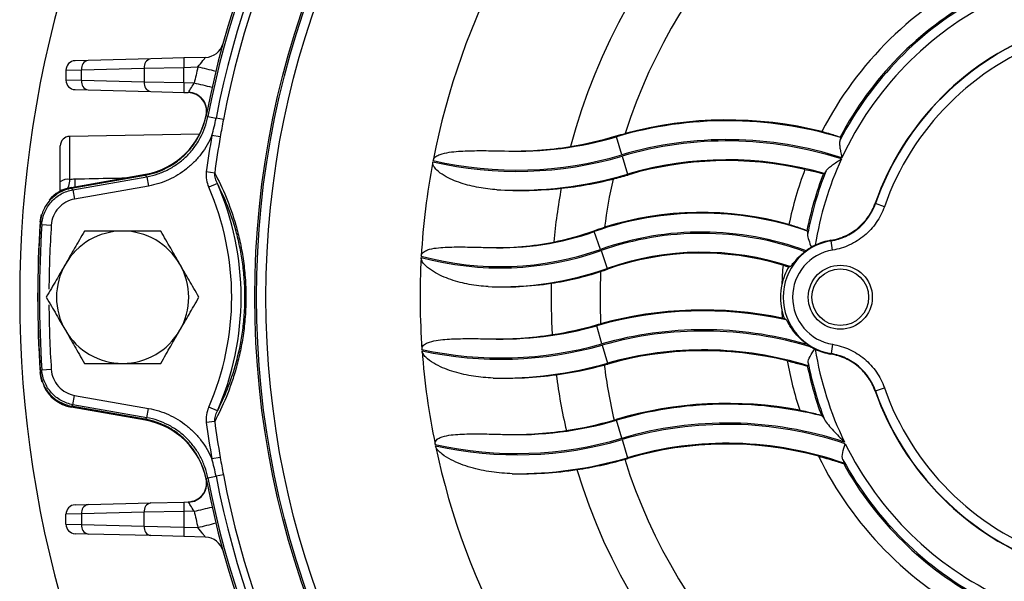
# Model space of a CAD drawing. Header units: millimetres. Extents: x -1311 to -483, y -267 to 512.
# Tile 29 of 58: x -951 to -898, y 80 to 110. Entities that reach past the tile are written whole.
import ezdxf

# ---------------------------------------------------------------- set-up
doc = ezdxf.new("R2010")
doc.units = ezdxf.units.MM

msp = doc.modelspace()

# ---------------------------------------------------------------- linework, layer by layer
at = {"color": 7, "linetype": 'Continuous', "lineweight": 25}
for p, q in [((-946.958, 107.644), (-947.644, 107.626)), ((-943.639, 107.731), (-946.958, 107.644)), ((-941.891, 107.777), (-943.639, 107.731)), ((-940.751, 107.807), (-941.891, 107.777)), ((-948.131, 107.127), (-947.307, 107.145)), ((-948.131, 107.127), (-948.131, 106.601)), ((-947.307, 107.145), (-943.988, 107.232)), ((-947.307, 106.583), (-947.307, 107.145)), ((-943.988, 107.232), (-941.891, 107.277)), ((-943.988, 107.232), (-943.988, 106.496)), ((-941.891, 107.277), (-941.143, 107.297)), ((-941.891, 106.45), (-941.891, 107.277)), ((-947.307, 106.583), (-948.131, 106.601)), ((-943.988, 106.496), (-947.307, 106.583)), ((-941.891, 106.45), (-943.988, 106.496)), ((-941.345, 106.436), (-941.891, 106.45)), ((-947.644, 106.101), (-946.958, 106.083)), ((-946.958, 106.083), (-943.639, 105.996)), ((-943.639, 105.996), (-941.891, 105.95)), ((-941.891, 105.95), (-941.658, 105.944)), ((-940.704, 104.748), (-940.621, 104.67)), ((-940.621, 104.67), (-940.185, 104.585)), ((-939.798, 104.511), (-940.185, 104.585)), ((-941.057, 103.742), (-947.94, 103.622)), ((-947.94, 103.622), (-947.94, 101.347)), ((-939.963, 103.596), (-940.405, 103.673)), ((-918.985, 103.605), (-918.997, 103.646)), ((-918.702, 102.647), (-918.985, 103.605)), ((-907.143, 103.581), (-907.121, 103.563)), ((-948.431, 101.225), (-948.431, 103.122)), ((-918.682, 102.581), (-918.399, 101.622)), ((-940.256, 101.685), (-940.701, 101.745)), ((-908.019, 101.66), (-907.988, 101.663)), ((-948.431, 100.683), (-948.431, 101.225)), ((-947.848, 100.928), (-943.926, 101.62)), ((-947.839, 100.884), (-943.935, 101.572)), ((-947.76, 100.8), (-943.853, 101.489)), ((-943.853, 101.489), (-943.767, 100.997)), ((-918.399, 101.622), (-918.387, 101.581)), ((-947.839, 100.875), (-947.843, 100.875)), ((-947.76, 100.8), (-947.673, 100.308)), ((-943.767, 100.997), (-947.673, 100.308)), ((-940.115, 101.133), (-940.573, 100.933)), ((-905.282, 100.09), (-905.27, 100.068)), ((-904.799, 99.903), (-905.27, 100.068)), ((-949.408, 98.963), (-948.909, 98.93)), ((-920.155, 98.588), (-920.17, 98.629)), ((-919.823, 97.646), (-920.155, 98.588)), ((-908.899, 98.632), (-908.874, 98.612)), ((-907.617, 98.099), (-907.625, 98.126)), ((-907.537, 97.606), (-907.617, 98.099)), ((-919.8, 97.581), (-919.467, 96.639)), ((-919.467, 96.639), (-919.452, 96.598)), ((-920.023, 93.608), (-920.035, 93.65)), ((-919.751, 92.647), (-920.023, 93.608)), ((-919.732, 92.581), (-919.459, 91.619)), ((-908.965, 92.674), (-908.965, 92.674)), ((-907.537, 92.621), (-907.617, 92.128)), ((-907.625, 92.101), (-907.617, 92.128)), ((-949.408, 91.265), (-948.909, 91.298)), ((-919.459, 91.619), (-919.447, 91.578)), ((-908.876, 91.484), (-908.848, 91.487)), ((-905.27, 90.16), (-904.799, 90.325)), ((-947.76, 89.427), (-947.673, 89.919)), ((-947.673, 89.919), (-943.767, 89.231)), ((-905.27, 90.16), (-905.282, 90.137)), ((-943.926, 88.608), (-947.848, 89.299)), ((-947.843, 89.353), (-947.839, 89.352)), ((-943.935, 88.655), (-947.839, 89.343)), ((-943.853, 88.738), (-947.76, 89.427)), ((-943.853, 88.738), (-943.767, 89.231)), ((-940.115, 89.094), (-940.573, 89.294)), ((-918.985, 88.605), (-918.997, 88.646)), ((-940.256, 88.542), (-940.701, 88.482)), ((-918.702, 87.647), (-918.985, 88.605)), ((-918.682, 87.581), (-918.399, 86.622)), ((-939.963, 86.632), (-940.405, 86.555)), ((-918.399, 86.622), (-918.387, 86.581)), ((-906.97, 86.327), (-906.938, 86.328)), ((-940.621, 85.558), (-940.704, 85.479)), ((-940.621, 85.558), (-940.185, 85.642)), ((-939.798, 85.717), (-940.185, 85.642)), ((-947.644, 84.126), (-946.958, 84.144)), ((-946.958, 84.144), (-943.639, 84.231)), ((-943.639, 84.231), (-941.891, 84.277)), ((-941.891, 84.277), (-941.658, 84.283)), ((-947.307, 83.645), (-948.131, 83.627)), ((-948.131, 83.101), (-948.131, 83.627)), ((-943.988, 83.732), (-947.307, 83.645)), ((-947.307, 83.645), (-947.307, 83.083)), ((-941.891, 83.777), (-943.988, 83.732)), ((-943.988, 82.996), (-943.988, 83.732)), ((-941.345, 83.792), (-941.891, 83.777)), ((-941.891, 83.777), (-941.891, 82.95)), ((-948.131, 83.101), (-947.307, 83.083)), ((-947.307, 83.083), (-943.988, 82.996)), ((-943.988, 82.996), (-941.891, 82.95)), ((-941.891, 82.95), (-941.143, 82.931)), ((-946.958, 82.583), (-947.644, 82.601)), ((-943.639, 82.496), (-946.958, 82.583)), ((-941.891, 82.45), (-943.639, 82.496)), ((-940.751, 82.42), (-941.891, 82.45))]:
    msp.add_line(p, q, dxfattribs=at)
at = {"color": 7, "linetype": 'Continuous', "lineweight": 25, "flags": 128}
for points in [[(-943.853, 101.489), (-943.89, 101.527), (-943.935, 101.572)], [(-947.843, 100.875), (-947.802, 100.838), (-947.76, 100.8)], [(-949.496, 99.095), (-949.446, 99.423), (-949.427, 99.494)], [(-949.408, 98.963), (-949.466, 99.016), (-949.491, 99.039)], [(-949.491, 91.188), (-949.433, 91.242), (-949.408, 91.265)], [(-949.389, 90.612), (-949.446, 90.805), (-949.496, 91.133)], [(-947.76, 89.427), (-947.802, 89.39), (-947.843, 89.353)], [(-943.935, 88.655), (-943.89, 88.701), (-943.853, 88.738)]]:
    msp.add_lwpolyline(points, dxfattribs=at)
at = {"color": 7, "linetype": 'Continuous', "lineweight": 25}
for centre, radius in [((-891.131, 95.114), 47), ((-891.131, 95.114), 46.91), ((-891.131, 95.114), 46.41), ((-907.131, 95.114), 1.696), ((-907.131, 95.114), 1.5)]:
    msp.add_circle(centre, radius, dxfattribs=at)
for centre, radius, start, end in [((-891.131, 95.114), 50.5, 101.0493, 168.9507), ((-891.131, 95.114), 50.404, 100.9286, 169.0714), ((-891.131, 95.114), 49.959, 100.9286, 169.0714), ((-891.131, 95.114), 49.566, 100.9286, 169.0714), ((-891.131, 95.114), 38.25, 101.8635, 169.0957), ((-891.131, 95.114), 31.311, 106.9437, 165.235), ((-891.131, 95.114), 28.723, 107.3768, 162.4337), ((-891.131, 95.114), 59.45, 162.36354, 197.63646), ((-891.131, 95.114), 19.109, 116.1161, 152.6912), ((-891.131, 95.114), 18.04, 118.4636, 152.6373), ((-891.131, 95.114), 18.113, 119.0186, 152.1285), ((-891.131, 95.114), 17.542, 116.2309, 155.1271), ((-891.131, 95.114), 15, 109.3766, 160.6234), ((-891.131, 95.114), 14.982, 109.3096, 160.6904), ((-940.778, 108.807), 1, 271.5, 344.5807), ((-891.131, 95.114), 14.482, 109.3096, 160.6904), ((-947.631, 107.127), 0.5, 91.5, 180), ((-946.867, 107.209), 0.445, 101.8, 188.2593), ((-943.548, 107.296), 0.445, 101.8, 188.2593), ((-937.113, 107.527), 4.784, 177.0055, 182.9945), ((-891.105, 95.114), 51.5, 166.316, 167.2999), ((-950.134, 69.36), 38.988, 75.2358, 76.6681), ((-947.631, 106.601), 0.5, 180, 268.5), ((-946.867, 106.519), 0.445, 171.7407, 258.2), ((-943.548, 106.432), 0.445, 171.7407, 258.2), ((-937.113, 106.2), 4.784, 177.0055, 182.9945), ((-950.333, 65.464), 41.946, 76.296, 77.6271), ((-941.685, 104.945), 1, 348.1839, 88.5), ((-941.671, 104.966), 0.991, 349.9081, 88.4931), ((-944.621, 105.559), 4, 280, 348.9507), ((-891.131, 95.114), 50.5, 168.9507, 169.0018), ((-913.124, 83.76), 20.692, 73.1362, 106.455), ((-913.124, 83.76), 20.736, 76.0092, 105.0703), ((-947.931, 103.122), 0.5, 91, 180), ((-891.131, 95.114), 50.012, 170.1459, 172.3805), ((-891.131, 95.114), 49.563, 170.1459, 172.3805), ((-924.261, 121.467), 18.625, 268.0205, 286.455), ((-913.124, 83.76), 19.693, 72.0244, 106.455), ((-913.124, 83.76), 19.624, 72.0482, 106.455), ((-891.131, 95.114), 38.25, 169.1986, 176.737), ((-924.261, 121.467), 19.693, 256.9613, 286.455), ((-924.261, 121.467), 19.624, 256.9536, 286.455), ((-913.124, 83.76), 18.625, 73.9946, 106.455), ((-913.124, 83.76), 18.582, 77.1861, 106.455), ((-891.131, 95.114), 17.542, 155.3528, 170.9811), ((-891.131, 95.114), 19.109, 159.2645, 168.3768), ((-891.131, 95.114), 18.04, 158.2438, 169.3815), ((-948.054, 100.754), 0.604, 79.1465, 128.714), ((-1007.398, 99.962), 59.762, 0.9611, 1.35419), ((-924.261, 121.467), 20.692, 267.0947, 286.455), ((-891.131, 95.114), 28.723, 167.4243, 172.5973), ((-924.261, 121.467), 20.736, 284.2253, 286.455), ((-891.131, 95.114), 18.113, 158.811, 168.7988), ((-947.5, 98.959), 2, 100, 139.7549), ((-891.131, 95.114), 57, 174.1897, 174.1988), ((-953.881, 95.114), 14.526, 336.3814, 23.6186), ((-953.881, 95.114), 15.025, 336.3814, 23.6186), ((-891.131, 95.114), 31.311, 169.3921, 174.6439), ((-914.482, 82.527), 17.077, 74.257, 107.4936), ((-891.131, 95.114), 58.5, 176.09794, 183.90206), ((-914.482, 82.527), 17.034, 70.7802, 109.4565), ((-891.131, 95.114), 58.491, 176.15163, 183.84837), ((-891.131, 95.114), 58.404, 176.22119, 183.77881), ((-891.131, 95.114), 57.904, 176.22119, 179.58616), ((-945.131, 95.114), 3.5, 90, 150), ((-945.131, 95.114), 3.5, 30, 90), ((-925.141, 112.7), 14.966, 267.9359, 289.4565), ((-914.482, 82.527), 16.034, 69.7772, 109.4565), ((-914.482, 82.527), 15.966, 69.9354, 109.4565), ((-907.131, 95.114), 3.025, 99.2468, 260.7532), ((-907.131, 95.114), 3.052, 99.3027, 115.7262), ((-925.141, 112.7), 16.034, 254.8789, 289.4565), ((-925.141, 112.7), 15.966, 254.8269, 289.4565), ((-914.482, 82.527), 14.966, 71.6788, 109.4565), ((-907.131, 95.114), 2.526, 99.2468, 260.7532), ((-907.131, 95.114), 3.052, 126.3144, 127.8464), ((-891.131, 95.114), 38.25, 176.842, 184.1414), ((-914.482, 82.527), 14.923, 73.1845, 109.4565), ((-945.131, 95.114), 3.5, 150, 210), ((-945.131, 95.114), 3.5, 330, 30), ((-925.141, 112.7), 17.034, 267.8656, 289.4565), ((-891.131, 95.114), 28.723, 177.2885, 182.8023), ((-925.141, 112.7), 17.077, 288.146, 289.4565), ((-891.131, 95.114), 19.109, 174.8997, 178.0076), ((-891.131, 95.114), 31.311, 178.6505, 183.626), ((-907.131, 95.114), 3.168, 167.8935, 192.1065), ((-891.131, 95.114), 57.904, 180.40365, 183.77881), ((-914.377, 73.701), 20.692, 77.7814, 105.8354), ((-914.377, 73.701), 20.736, 78.4029, 105.2184), ((-891.131, 95.114), 19.109, 181.9924, 183.3014), ((-945.131, 95.114), 3.5, 210, 270), ((-945.131, 95.114), 3.5, 270, 330), ((-925.106, 111.526), 18.625, 268.1421, 285.8354), ((-914.377, 73.701), 19.693, 74.0334, 105.8354), ((-914.377, 73.701), 19.624, 73.0922, 105.8354), ((-925.106, 111.526), 19.624, 257.7142, 285.8354), ((-925.106, 111.526), 19.693, 257.7733, 285.8354), ((-891.131, 95.114), 38.25, 184.2485, 191.7506), ((-914.377, 73.701), 18.625, 72.7324, 105.8354), ((-914.377, 73.701), 18.582, 76.1889, 105.8354), ((-907.131, 95.114), 3.052, 233.0739, 239.741), ((-891.131, 95.114), 18, 187.7912, 187.9172), ((-907.131, 95.114), 3.052, 244.2738, 260.6973), ((-891.131, 95.114), 17.542, 189.0189, 205.9162), ((-925.106, 111.526), 20.692, 268.8672, 285.8354), ((-925.106, 111.526), 20.736, 285.3131, 285.8354), ((-891.131, 95.114), 28.723, 187.1734, 193.0793), ((-891.131, 95.114), 19.109, 190.1517, 198.2276), ((-891.131, 95.114), 18.113, 191.5616, 200.2255), ((-891.131, 95.114), 18.04, 191.0689, 201.0481), ((-891.131, 95.114), 31.311, 187.5285, 193.0203), ((-947.5, 91.269), 2, 204.1511, 260), ((-891.131, 95.114), 14.482, 199.3096, 250.6904), ((-891.131, 95.114), 15, 199.3766, 250.6234), ((-891.131, 95.114), 14.982, 199.3096, 250.6904), ((-891.131, 95.114), 57, 185.8012, 185.8103), ((-913.124, 68.76), 20.736, 79.3215, 106.455), ((-913.124, 68.76), 20.692, 75.9192, 106.455), ((-924.261, 106.467), 18.582, 286.0952, 286.455), ((-944.621, 84.669), 4, 11.0493, 80), ((-891.131, 95.114), 50.012, 187.6195, 189.8541), ((-891.131, 95.114), 49.563, 187.6195, 189.8541), ((-924.261, 106.467), 18.625, 267.6907, 286.455), ((-913.124, 68.76), 19.693, 71.6049, 106.455), ((-913.124, 68.76), 19.624, 71.4079, 106.455), ((-924.261, 106.467), 19.624, 257.286, 286.455), ((-924.261, 106.467), 19.693, 257.377, 286.455), ((-891.131, 95.114), 38.25, 191.8635, 259.0957), ((-913.124, 68.76), 18.625, 70.6042, 106.455), ((-913.124, 68.76), 18.582, 74.9202, 106.455), ((-891.131, 95.114), 17.542, 206.2309, 245.1271), ((-924.261, 106.467), 20.692, 269.344, 286.455), ((-924.261, 106.467), 20.736, 286.0051, 286.455), ((-891.131, 95.114), 19.109, 206.1161, 242.6912), ((-891.131, 95.114), 28.723, 197.3768, 252.4337), ((-891.131, 95.114), 18.04, 208.4636, 242.6373), ((-891.131, 95.114), 18.113, 209.0186, 242.1285), ((-891.131, 95.114), 50.404, 190.9286, 259.0714), ((-891.131, 95.114), 49.959, 190.9286, 259.0714), ((-891.131, 95.114), 49.566, 190.9286, 259.0714), ((-891.131, 95.114), 31.311, 196.9437, 255.235), ((-941.685, 85.283), 1, 271.5, 11.8161), ((-941.671, 85.261), 0.991, 271.5069, 10.0919), ((-891.131, 95.114), 50.5, 190.9982, 191.0493), ((-891.131, 95.114), 50.5, 191.0493, 258.9507), ((-947.631, 83.627), 0.5, 91.5, 180), ((-946.867, 83.709), 0.445, 101.8, 188.2593), ((-943.548, 83.796), 0.445, 101.8, 188.2593), ((-937.113, 84.027), 4.784, 177.0055, 182.9945), ((-950.333, 124.763), 41.946, 282.3729, 283.704), ((-891.105, 95.114), 51.5, 192.7001, 193.684), ((-947.631, 83.101), 0.5, 180, 268.5), ((-946.867, 83.019), 0.445, 171.7407, 258.2), ((-943.548, 82.932), 0.445, 171.7407, 258.2), ((-937.113, 82.7), 4.784, 177.0055, 182.9945), ((-950.134, 120.867), 38.988, 283.3319, 284.7642), ((-940.778, 81.421), 1, 15.4193, 88.5)]:
    msp.add_arc(centre, radius, start, end, dxfattribs=at)
for points, knots in [([(-941.143, 107.297), (-941.051, 107.416), (-940.958, 107.534), (-940.841, 107.682), (-940.807, 107.726), (-940.76, 107.789), (-940.748, 107.807), (-940.751, 107.807)], [0, 0, 0, 0, 0.5, 0.5, 0.75, 0.75, 1, 1, 1, 1]), ([(-941.645, 105.957), (-941.625, 105.984), (-941.582, 106.053), (-941.475, 106.227), (-941.411, 106.331), (-941.345, 106.436)], [0, 0, 0, 0, 0.5, 0.5, 1, 1, 1, 1]), ([(-943.935, 101.572), (-943.537, 101.643), (-943.158, 101.77), (-942.621, 102.047), (-942.449, 102.153), (-942.125, 102.387), (-941.972, 102.516), (-941.686, 102.796), (-941.552, 102.949), (-941.311, 103.27), (-941.204, 103.438), (-941.014, 103.79), (-940.932, 103.975), (-940.796, 104.355), (-940.742, 104.549), (-940.704, 104.748)], [0, 0, 0, 0, 0.25, 0.25, 0.375, 0.375, 0.5, 0.5, 0.625, 0.625, 0.75, 0.75, 0.875, 0.875, 1, 1, 1, 1]), ([(-943.853, 101.489), (-943.654, 101.524), (-943.458, 101.574), (-943.076, 101.704), (-942.889, 101.783), (-942.534, 101.967), (-942.364, 102.072), (-942.039, 102.307), (-941.883, 102.439), (-941.597, 102.72), (-941.466, 102.871), (-941.226, 103.191), (-941.117, 103.362), (-940.832, 103.895), (-940.698, 104.272), (-940.621, 104.67)], [0, 0, 0, 0, 0.125, 0.125, 0.25, 0.25, 0.375, 0.375, 0.5, 0.5, 0.625, 0.625, 0.75, 0.75, 1, 1, 1, 1]), ([(-908.11, 103.881), (-907.99, 103.851), (-907.868, 103.818), (-907.644, 103.755), (-907.539, 103.723), (-907.362, 103.667), (-907.288, 103.642), (-907.183, 103.602), (-907.151, 103.588), (-907.143, 103.581)], [0, 0, 0, 0, 0.25, 0.25, 0.5, 0.5, 0.75, 0.75, 1, 1, 1, 1]), ([(-940.405, 103.673), (-940.55, 103.331), (-940.74, 103.002), (-941.077, 102.558), (-941.199, 102.418), (-941.458, 102.152), (-941.598, 102.025), (-942.038, 101.675), (-942.354, 101.482), (-942.864, 101.251), (-943.041, 101.184), (-943.399, 101.074), (-943.581, 101.03), (-943.767, 100.997)], [0, 0, 0, 0, 0.25, 0.25, 0.375, 0.375, 0.5, 0.5, 0.75, 0.75, 0.875, 0.875, 1, 1, 1, 1]), ([(-907.153, 103.405), (-907.169, 103.359), (-907.174, 103.299), (-907.17, 103.161), (-907.161, 103.086), (-907.136, 102.924), (-907.12, 102.839), (-907.085, 102.668), (-907.066, 102.579), (-907.046, 102.492)], [0, 0, 0, 0, 0.25, 0.25, 0.5, 0.5, 0.75, 0.75, 1, 1, 1, 1]), ([(-907.121, 103.563), (-907.115, 103.558), (-907.114, 103.542), (-907.125, 103.488), (-907.136, 103.451), (-907.153, 103.405)], [0, 0, 0, 0, 0.5, 0.5, 1, 1, 1, 1]), ([(-928.691, 102.349), (-928.674, 102.435), (-928.615, 102.504), (-928.48, 102.604), (-928.403, 102.639), (-928.17, 102.725), (-928.008, 102.758), (-927.519, 102.833), (-927.192, 102.85), (-926.538, 102.871), (-926.212, 102.872), (-925.558, 102.868), (-925.231, 102.862), (-924.904, 102.853)], [0, 0, 0, 0, 0.0625, 0.0625, 0.125, 0.125, 0.25, 0.25, 0.5, 0.5, 0.75, 0.75, 1, 1, 1, 1]), ([(-924.904, 102.853), (-924.324, 102.839), (-923.743, 102.851), (-922.577, 102.93), (-921.99, 102.998), (-921.409, 103.094)], [0, 0, 0, 0, 0.5, 0.5, 1, 1, 1, 1]), ([(-925.31, 100.801), (-925.634, 100.821), (-925.956, 100.859), (-926.591, 100.975), (-926.905, 101.052), (-927.523, 101.258), (-927.826, 101.384), (-928.247, 101.636), (-928.381, 101.73), (-928.558, 101.904), (-928.612, 101.968), (-928.693, 102.112), (-928.72, 102.198), (-928.704, 102.282)], [0, 0, 0, 0, 0.25, 0.25, 0.5, 0.5, 0.75, 0.75, 0.875, 0.875, 0.9375, 0.9375, 1, 1, 1, 1]), ([(-907.886, 101.8), (-907.859, 101.848), (-907.811, 101.899), (-907.693, 102.004), (-907.625, 102.057), (-907.477, 102.165), (-907.4, 102.218), (-907.24, 102.324), (-907.157, 102.377), (-907.075, 102.429)], [0, 0, 0, 0, 0.25, 0.25, 0.5, 0.5, 0.75, 0.75, 1, 1, 1, 1]), ([(-940.701, 101.745), (-940.72, 101.606), (-940.715, 101.465), (-940.669, 101.193), (-940.629, 101.061), (-940.573, 100.933)], [0, 0, 0, 0, 0.5, 0.5, 1, 1, 1, 1]), ([(-940.256, 101.685), (-940.046, 101.292), (-939.843, 100.87), (-939.465, 99.953), (-939.29, 99.463), (-939.059, 98.652), (-938.987, 98.368), (-938.857, 97.773), (-938.8, 97.465), (-938.705, 96.825), (-938.667, 96.489), (-938.617, 95.812), (-938.603, 95.47), (-938.603, 94.776), (-938.616, 94.425), (-938.667, 93.739), (-938.705, 93.409), (-938.799, 92.771), (-938.856, 92.461), (-938.985, 91.866), (-939.057, 91.583), (-939.211, 91.042), (-939.294, 90.784), (-939.468, 90.285), (-939.56, 90.045), (-939.844, 89.357), (-940.045, 88.936), (-940.256, 88.542)], [0, 0, 0, 0, 0.125, 0.125, 0.25, 0.25, 0.3125, 0.3125, 0.375, 0.375, 0.4375, 0.4375, 0.5, 0.5, 0.5625, 0.5625, 0.625, 0.625, 0.6875, 0.6875, 0.75, 0.75, 0.8125, 0.8125, 0.875, 0.875, 1, 1, 1, 1]), ([(-940.115, 101.133), (-940.155, 101.22), (-940.188, 101.309), (-940.238, 101.493), (-940.255, 101.588), (-940.256, 101.685)], [0, 0, 0, 0, 0.5, 0.5, 1, 1, 1, 1]), ([(-909.002, 101.879), (-908.882, 101.852), (-908.76, 101.824), (-908.535, 101.771), (-908.429, 101.746), (-908.25, 101.704), (-908.175, 101.687), (-908.066, 101.665), (-908.031, 101.659), (-908.019, 101.66)], [0, 0, 0, 0, 0.25, 0.25, 0.5, 0.5, 0.75, 0.75, 1, 1, 1, 1]), ([(-947.94, 101.347), (-947.953, 101.224), (-947.971, 101.055), (-948.031, 100.918), (-948.047, 100.88)], [0, 0, 0, 0, 0.723504, 1, 1, 1, 1]), ([(-947.653, 101.374), (-946.987, 101.388), (-946.105, 101.406), (-945.223, 101.425), (-945.007, 101.429)], [0, 0, 0, 0, 0.755675, 1, 1, 1, 1]), ([(-947.843, 100.875), (-948.063, 100.836), (-948.271, 100.762), (-948.661, 100.545), (-948.834, 100.408), (-949.132, 100.076), (-949.251, 99.889), (-949.424, 99.478), (-949.476, 99.262), (-949.491, 99.039)], [0, 0, 0, 0, 0.25, 0.25, 0.5, 0.5, 0.75, 0.75, 1, 1, 1, 1]), ([(-949.408, 98.963), (-949.393, 99.186), (-949.343, 99.401), (-949.169, 99.813), (-949.051, 99.999), (-948.753, 100.332), (-948.58, 100.47), (-948.19, 100.687), (-947.98, 100.761), (-947.76, 100.8)], [0, 0, 0, 0, 0.25, 0.25, 0.5, 0.5, 0.75, 0.75, 1, 1, 1, 1]), ([(-940.115, 89.094), (-939.928, 89.457), (-939.75, 89.845), (-939.414, 90.691), (-939.259, 91.145), (-938.986, 92.137), (-938.868, 92.684), (-938.743, 93.559), (-938.71, 93.861), (-938.665, 94.487), (-938.653, 94.807), (-938.654, 95.44), (-938.666, 95.752), (-938.71, 96.369), (-938.744, 96.676), (-938.828, 97.262), (-938.878, 97.543), (-938.992, 98.085), (-939.057, 98.347), (-939.262, 99.091), (-939.416, 99.541), (-939.75, 100.381), (-939.929, 100.771), (-940.115, 101.133)], [0, 0, 0, 0, 0.125, 0.125, 0.25, 0.25, 0.375, 0.375, 0.4375, 0.4375, 0.5, 0.5, 0.5625, 0.5625, 0.625, 0.625, 0.6875, 0.6875, 0.75, 0.75, 0.875, 0.875, 1, 1, 1, 1]), ([(-947.673, 100.308), (-948.004, 100.25), (-948.306, 100.082), (-948.641, 99.707), (-948.73, 99.567), (-948.86, 99.258), (-948.898, 99.097), (-948.909, 98.93)], [0, 0, 0, 0, 0.5, 0.5, 0.75, 0.75, 1, 1, 1, 1]), ([(-907.625, 98.126), (-907.359, 98.17), (-907.104, 98.248), (-906.74, 98.415), (-906.62, 98.479), (-906.394, 98.622), (-906.287, 98.701), (-905.981, 98.957), (-905.797, 99.159), (-905.494, 99.596), (-905.371, 99.836), (-905.282, 100.09)], [0, 0, 0, 0, 0.25, 0.25, 0.375, 0.375, 0.5, 0.5, 0.75, 0.75, 1, 1, 1, 1]), ([(-907.617, 98.099), (-907.351, 98.143), (-907.095, 98.221), (-906.73, 98.388), (-906.611, 98.453), (-906.384, 98.596), (-906.277, 98.675), (-905.97, 98.932), (-905.786, 99.134), (-905.483, 99.572), (-905.36, 99.813), (-905.27, 100.068)], [0, 0, 0, 0, 0.25, 0.25, 0.375, 0.375, 0.5, 0.5, 0.75, 0.75, 1, 1, 1, 1]), ([(-904.799, 99.903), (-904.903, 99.605), (-905.047, 99.325), (-905.401, 98.813), (-905.615, 98.577), (-905.973, 98.277), (-906.099, 98.186), (-906.363, 98.019), (-906.502, 97.943), (-906.928, 97.748), (-907.226, 97.657), (-907.537, 97.606)], [0, 0, 0, 0, 0.25, 0.25, 0.5, 0.5, 0.625, 0.625, 0.75, 0.75, 1, 1, 1, 1]), ([(-947.152, 98.614), (-947.339, 98.289), (-947.51, 97.993), (-947.841, 97.421), (-948, 97.145), (-948.162, 96.864)], [0, 0, 0, 0, 0.5, 0.5, 1, 1, 1, 1]), ([(-945.131, 98.614), (-945.456, 98.614), (-945.774, 98.614), (-946.435, 98.614), (-946.777, 98.614), (-947.152, 98.614)], [0, 0, 0, 0, 0.5, 0.5, 1, 1, 1, 1]), ([(-943.111, 98.614), (-943.485, 98.614), (-943.827, 98.614), (-944.488, 98.614), (-944.807, 98.614), (-945.131, 98.614)], [0, 0, 0, 0, 0.5, 0.5, 1, 1, 1, 1]), ([(-942.1, 96.864), (-942.262, 97.145), (-942.422, 97.421), (-942.752, 97.993), (-942.923, 98.289), (-943.111, 98.614)], [0, 0, 0, 0, 0.5, 0.5, 1, 1, 1, 1]), ([(-909.848, 98.964), (-909.729, 98.93), (-909.61, 98.894), (-909.39, 98.824), (-909.287, 98.789), (-909.115, 98.727), (-909.043, 98.699), (-908.94, 98.656), (-908.908, 98.64), (-908.899, 98.632)], [0, 0, 0, 0, 0.25, 0.25, 0.5, 0.5, 0.75, 0.75, 1, 1, 1, 1]), ([(-908.874, 98.612), (-908.867, 98.606), (-908.863, 98.588), (-908.859, 98.529), (-908.86, 98.488), (-908.862, 98.438)], [0, 0, 0, 0, 0.5, 0.5, 1, 1, 1, 1]), ([(-925.68, 97.743), (-925.119, 97.729), (-924.556, 97.745), (-923.425, 97.843), (-922.863, 97.924), (-922.306, 98.036)], [0, 0, 0, 0, 0.5, 0.5, 1, 1, 1, 1]), ([(-908.862, 98.438), (-908.867, 98.358), (-908.838, 98.247), (-908.763, 98.012), (-908.714, 97.884), (-908.663, 97.756)], [0, 0, 0, 0, 0.5, 0.5, 1, 1, 1, 1]), ([(-929.319, 97.291), (-929.317, 97.333), (-929.304, 97.374), (-929.263, 97.445), (-929.235, 97.476), (-929.141, 97.553), (-929.066, 97.588), (-928.842, 97.67), (-928.683, 97.698), (-928.212, 97.759), (-927.896, 97.768), (-927.262, 97.776), (-926.946, 97.772), (-926.313, 97.76), (-925.996, 97.752), (-925.68, 97.743)], [0, 0, 0, 0, 0.03125, 0.03125, 0.0625, 0.0625, 0.125, 0.125, 0.25, 0.25, 0.5, 0.5, 0.75, 0.75, 1, 1, 1, 1]), ([(-909.777, 96.735), (-909.768, 96.737), (-909.744, 96.763), (-909.667, 96.857), (-909.613, 96.925), (-909.479, 97.082), (-909.397, 97.171), (-909.213, 97.351), (-909.112, 97.441), (-909.004, 97.524)], [0, 0, 0, 0, 0.25, 0.25, 0.5, 0.5, 0.75, 0.75, 1, 1, 1, 1]), ([(-925.775, 95.678), (-926.112, 95.694), (-926.445, 95.731), (-927.104, 95.852), (-927.43, 95.934), (-928.071, 96.155), (-928.384, 96.291), (-928.818, 96.558), (-928.958, 96.657), (-929.143, 96.837), (-929.2, 96.901), (-929.292, 97.047), (-929.328, 97.132), (-929.323, 97.221)], [0, 0, 0, 0, 0.25, 0.25, 0.5, 0.5, 0.75, 0.75, 0.875, 0.875, 0.9375, 0.9375, 1, 1, 1, 1]), ([(-948.162, 96.864), (-948.325, 96.583), (-948.484, 96.307), (-948.814, 95.734), (-948.985, 95.438), (-949.173, 95.114)], [0, 0, 0, 0, 0.5, 0.5, 1, 1, 1, 1]), ([(-941.09, 95.114), (-941.277, 95.438), (-941.448, 95.734), (-941.779, 96.307), (-941.938, 96.583), (-942.1, 96.864)], [0, 0, 0, 0, 0.5, 0.5, 1, 1, 1, 1]), ([(-909.859, 96.719), (-909.945, 96.575), (-910.02, 96.424), (-910.144, 96.108), (-910.193, 95.944), (-910.229, 95.778)], [0, 0, 0, 0, 0.5, 0.5, 1, 1, 1, 1]), ([(-949.173, 95.114), (-948.985, 94.789), (-948.814, 94.493), (-948.484, 93.921), (-948.325, 93.645), (-948.162, 93.364)], [0, 0, 0, 0, 0.5, 0.5, 1, 1, 1, 1]), ([(-942.1, 93.364), (-941.938, 93.645), (-941.779, 93.921), (-941.448, 94.493), (-941.277, 94.789), (-941.09, 95.114)], [0, 0, 0, 0, 0.5, 0.5, 1, 1, 1, 1]), ([(-908.965, 92.674), (-909.105, 92.778), (-909.233, 92.893), (-909.47, 93.139), (-909.579, 93.274), (-909.717, 93.469), (-909.76, 93.534), (-909.834, 93.653), (-909.866, 93.708), (-909.949, 93.852), (-909.984, 93.916), (-909.998, 93.925)], [0, 0, 0, 0, 0.25, 0.25, 0.5, 0.5, 0.625, 0.625, 0.75, 0.75, 1, 1, 1, 1]), ([(-948.162, 93.364), (-948, 93.083), (-947.841, 92.807), (-947.51, 92.234), (-947.339, 91.938), (-947.152, 91.614)], [0, 0, 0, 0, 0.5, 0.5, 1, 1, 1, 1]), ([(-943.111, 91.614), (-942.923, 91.938), (-942.752, 92.234), (-942.422, 92.807), (-942.262, 93.083), (-942.1, 93.364)], [0, 0, 0, 0, 0.5, 0.5, 1, 1, 1, 1]), ([(-929.281, 92.351), (-929.284, 92.393), (-929.278, 92.435), (-929.246, 92.51), (-929.221, 92.544), (-929.135, 92.629), (-929.064, 92.668), (-928.846, 92.763), (-928.689, 92.798), (-928.225, 92.878), (-927.911, 92.897), (-927.282, 92.922), (-926.968, 92.925), (-926.339, 92.923), (-926.024, 92.918), (-925.709, 92.911)], [0, 0, 0, 0, 0.03125, 0.03125, 0.0625, 0.0625, 0.125, 0.125, 0.25, 0.25, 0.5, 0.5, 0.75, 0.75, 1, 1, 1, 1]), ([(-925.709, 92.911), (-925.156, 92.898), (-924.602, 92.91), (-923.491, 92.984), (-922.933, 93.046), (-922.38, 93.133)], [0, 0, 0, 0, 0.5, 0.5, 1, 1, 1, 1]), ([(-925.515, 90.838), (-925.863, 90.848), (-926.208, 90.879), (-926.893, 90.985), (-927.234, 91.06), (-927.904, 91.262), (-928.232, 91.388), (-928.697, 91.639), (-928.846, 91.732), (-929.05, 91.903), (-929.114, 91.965), (-929.196, 92.072), (-929.22, 92.11), (-929.259, 92.191), (-929.273, 92.234), (-929.276, 92.28)], [0, 0, 0, 0, 0.25, 0.25, 0.5, 0.5, 0.75, 0.75, 0.875, 0.875, 0.9375, 0.9375, 0.96875, 0.96875, 1, 1, 1, 1]), ([(-908.836, 91.65), (-908.842, 91.743), (-908.798, 91.857), (-908.665, 92.109), (-908.578, 92.244), (-908.487, 92.379)], [0, 0, 0, 0, 0.5, 0.5, 1, 1, 1, 1]), ([(-907.537, 92.621), (-907.226, 92.57), (-906.925, 92.478), (-906.359, 92.219), (-906.09, 92.048), (-905.732, 91.748), (-905.62, 91.641), (-905.41, 91.409), (-905.311, 91.285), (-905.045, 90.9), (-904.903, 90.623), (-904.799, 90.325)], [0, 0, 0, 0, 0.25, 0.25, 0.5, 0.5, 0.625, 0.625, 0.75, 0.75, 1, 1, 1, 1]), ([(-905.282, 90.137), (-905.371, 90.392), (-905.492, 90.629), (-905.72, 90.958), (-905.805, 91.064), (-905.985, 91.262), (-906.081, 91.354), (-906.387, 91.611), (-906.617, 91.757), (-907.101, 91.979), (-907.359, 92.058), (-907.625, 92.101)], [0, 0, 0, 0, 0.25, 0.25, 0.375, 0.375, 0.5, 0.5, 0.75, 0.75, 1, 1, 1, 1]), ([(-905.27, 90.16), (-905.36, 90.415), (-905.481, 90.652), (-905.709, 90.983), (-905.794, 91.089), (-905.974, 91.288), (-906.07, 91.38), (-906.377, 91.637), (-906.608, 91.783), (-907.093, 92.006), (-907.351, 92.085), (-907.617, 92.128)], [0, 0, 0, 0, 0.25, 0.25, 0.375, 0.375, 0.5, 0.5, 0.75, 0.75, 1, 1, 1, 1]), ([(-947.76, 89.427), (-947.98, 89.466), (-948.188, 89.54), (-948.579, 89.757), (-948.752, 89.895), (-949.05, 90.227), (-949.169, 90.414), (-949.342, 90.825), (-949.393, 91.041), (-949.408, 91.265)], [0, 0, 0, 0, 0.25, 0.25, 0.5, 0.5, 0.75, 0.75, 1, 1, 1, 1]), ([(-948.909, 91.298), (-948.887, 90.963), (-948.753, 90.644), (-948.417, 90.27), (-948.288, 90.167), (-947.994, 90.004), (-947.839, 89.949), (-947.673, 89.919)], [0, 0, 0, 0, 0.5, 0.5, 0.75, 0.75, 1, 1, 1, 1]), ([(-947.152, 91.614), (-946.777, 91.614), (-946.435, 91.614), (-945.774, 91.614), (-945.456, 91.614), (-945.131, 91.614)], [0, 0, 0, 0, 0.5, 0.5, 1, 1, 1, 1]), ([(-945.131, 91.614), (-944.807, 91.614), (-944.488, 91.614), (-943.827, 91.614), (-943.485, 91.614), (-943.111, 91.614)], [0, 0, 0, 0, 0.5, 0.5, 1, 1, 1, 1]), ([(-909.941, 91.746), (-909.688, 91.684), (-909.435, 91.618), (-909.136, 91.541), (-909.053, 91.52), (-908.927, 91.49), (-908.888, 91.482), (-908.876, 91.484)], [0, 0, 0, 0, 0.5, 0.5, 0.75, 0.75, 1, 1, 1, 1]), ([(-908.836, 91.65), (-908.832, 91.599), (-908.831, 91.558), (-908.835, 91.503), (-908.84, 91.487), (-908.848, 91.487)], [0, 0, 0, 0, 0.5, 0.5, 1, 1, 1, 1]), ([(-949.491, 91.188), (-949.476, 90.965), (-949.425, 90.751), (-949.251, 90.339), (-949.133, 90.153), (-948.835, 89.82), (-948.662, 89.683), (-948.272, 89.466), (-948.063, 89.392), (-947.843, 89.353)], [0, 0, 0, 0, 0.25, 0.25, 0.5, 0.5, 0.75, 0.75, 1, 1, 1, 1]), ([(-943.767, 89.231), (-943.395, 89.165), (-943.04, 89.055), (-942.53, 88.826), (-942.363, 88.737), (-942.043, 88.542), (-941.738, 88.328), (-941.462, 88.079), (-941.2, 87.812), (-941.077, 87.668), (-940.738, 87.222), (-940.552, 86.901), (-940.405, 86.555)], [0, 0, 0, 0, 0.25, 0.25, 0.375, 0.375, 0.5, 0.625, 0.625, 0.75, 0.75, 1, 1, 1, 1]), ([(-940.573, 89.294), (-940.629, 89.166), (-940.67, 89.031), (-940.715, 88.759), (-940.72, 88.621), (-940.701, 88.482)], [0, 0, 0, 0, 0.5, 0.5, 1, 1, 1, 1]), ([(-940.704, 85.479), (-940.781, 85.877), (-940.915, 86.253), (-941.201, 86.785), (-941.31, 86.956), (-941.55, 87.275), (-941.681, 87.426), (-941.967, 87.707), (-942.122, 87.839), (-942.447, 88.074), (-942.617, 88.178), (-942.972, 88.362), (-943.158, 88.441), (-943.541, 88.57), (-943.736, 88.62), (-943.935, 88.655)], [0, 0, 0, 0, 0.25, 0.25, 0.375, 0.375, 0.5, 0.5, 0.625, 0.625, 0.75, 0.75, 0.875, 0.875, 1, 1, 1, 1]), ([(-940.621, 85.558), (-940.659, 85.757), (-940.713, 85.951), (-940.848, 86.332), (-940.931, 86.517), (-941.12, 86.87), (-941.228, 87.038), (-941.468, 87.359), (-941.602, 87.513), (-941.889, 87.794), (-942.041, 87.923), (-942.365, 88.157), (-942.538, 88.263), (-943.076, 88.54), (-943.454, 88.668), (-943.853, 88.738)], [0, 0, 0, 0, 0.125, 0.125, 0.25, 0.25, 0.375, 0.375, 0.5, 0.5, 0.625, 0.625, 0.75, 0.75, 1, 1, 1, 1]), ([(-940.256, 88.542), (-940.255, 88.639), (-940.238, 88.733), (-940.189, 88.917), (-940.155, 89.007), (-940.115, 89.094)], [0, 0, 0, 0, 0.5, 0.5, 1, 1, 1, 1]), ([(-909.281, 89.137), (-909.147, 89.111), (-909.015, 89.084), (-908.761, 89.028), (-908.643, 89), (-908.427, 88.946), (-908.335, 88.92), (-908.192, 88.878), (-908.143, 88.861), (-908.127, 88.852)], [0, 0, 0, 0, 0.25, 0.25, 0.5, 0.5, 0.75, 0.75, 1, 1, 1, 1]), ([(-907.968, 88.635), (-907.925, 88.551), (-907.846, 88.452), (-907.68, 88.255), (-907.587, 88.153), (-907.305, 87.85), (-907.108, 87.649), (-906.909, 87.447)], [0, 0, 0, 0, 0.25, 0.25, 0.5, 0.5, 1, 1, 1, 1]), ([(-928.58, 87.324), (-928.588, 87.365), (-928.588, 87.408), (-928.566, 87.487), (-928.545, 87.523), (-928.464, 87.614), (-928.392, 87.655), (-928.171, 87.75), (-928.016, 87.782), (-927.545, 87.855), (-927.228, 87.87), (-926.595, 87.885), (-926.278, 87.884), (-925.645, 87.875), (-925.328, 87.867), (-925.011, 87.857)], [0, 0, 0, 0, 0.03125, 0.03125, 0.0625, 0.0625, 0.125, 0.125, 0.25, 0.25, 0.5, 0.5, 0.75, 0.75, 1, 1, 1, 1]), ([(-925.011, 87.857), (-924.451, 87.84), (-923.889, 87.848), (-922.763, 87.915), (-922.197, 87.974), (-921.638, 88.059)], [0, 0, 0, 0, 0.5, 0.5, 1, 1, 1, 1]), ([(-924.498, 85.776), (-924.869, 85.784), (-925.238, 85.815), (-925.97, 85.923), (-926.336, 86), (-927.051, 86.21), (-927.4, 86.338), (-927.901, 86.596), (-928.064, 86.693), (-928.29, 86.868), (-928.361, 86.93), (-928.486, 87.073), (-928.544, 87.154), (-928.564, 87.25)], [0, 0, 0, 0, 0.25, 0.25, 0.5, 0.5, 0.75, 0.75, 0.875, 0.875, 0.9375, 0.9375, 1, 1, 1, 1]), ([(-906.991, 86.516), (-907.034, 86.619), (-907.031, 86.747), (-906.974, 87.039), (-906.921, 87.2), (-906.867, 87.36)], [0, 0, 0, 0, 0.5, 0.5, 1, 1, 1, 1]), ([(-908.289, 86.702), (-908.145, 86.663), (-908.003, 86.624), (-907.724, 86.544), (-907.589, 86.505), (-907.343, 86.431), (-907.228, 86.397), (-907.049, 86.344), (-906.985, 86.327), (-906.97, 86.327)], [0, 0, 0, 0, 0.25, 0.25, 0.5, 0.5, 0.75, 0.75, 1, 1, 1, 1]), ([(-921.083, 85.989), (-920.666, 86.049), (-920.246, 86.125), (-919.397, 86.307), (-918.967, 86.414), (-918.543, 86.536)], [0, 0, 0, 0, 0.5, 0.5, 1, 1, 1, 1]), ([(-906.991, 86.516), (-906.967, 86.46), (-906.949, 86.412), (-906.93, 86.346), (-906.929, 86.328), (-906.938, 86.328)], [0, 0, 0, 0, 0.5, 0.5, 1, 1, 1, 1]), ([(-941.345, 83.792), (-941.411, 83.896), (-941.475, 84), (-941.582, 84.175), (-941.624, 84.243), (-941.645, 84.27)], [0, 0, 0, 0, 0.5, 0.5, 1, 1, 1, 1]), ([(-940.751, 82.42), (-940.748, 82.42), (-940.76, 82.439), (-940.807, 82.501), (-940.841, 82.545), (-940.957, 82.692), (-941.051, 82.811), (-941.143, 82.931)], [0, 0, 0, 0, 0.25, 0.25, 0.5, 0.5, 1, 1, 1, 1])]:
    msp.add_open_spline(points, degree=3, knots=knots, dxfattribs=at)
for points in [[(-941.658, 105.944), (-941.656, 105.944), (-941.652, 105.949), (-941.645, 105.957)], [(-940.405, 103.673), (-940.317, 103.973), (-940.244, 104.278), (-940.185, 104.585)], [(-939.798, 104.511), (-939.857, 104.206), (-939.91, 103.901), (-939.963, 103.596)], [(-918.997, 103.646), (-918.837, 103.694), (-918.676, 103.739), (-918.515, 103.783)], [(-921.409, 103.094), (-920.609, 103.225), (-919.804, 103.407), (-918.997, 103.646)], [(-907.886, 101.8), (-907.935, 101.713), (-907.97, 101.665), (-907.988, 101.663)], [(-947.94, 101.347), (-947.845, 101.363), (-947.75, 101.372), (-947.653, 101.374)], [(-921.907, 100.878), (-920.998, 100.973), (-920.083, 101.135), (-919.165, 101.368)], [(-925.31, 100.801), (-924.182, 100.734), (-923.048, 100.758), (-921.907, 100.878)], [(-922.306, 98.036), (-921.592, 98.181), (-920.878, 98.377), (-920.17, 98.629)], [(-920.17, 98.629), (-919.985, 98.694), (-919.8, 98.756), (-919.615, 98.814)], [(-908.663, 97.756), (-908.757, 97.7), (-908.849, 97.64), (-908.939, 97.573)], [(-908.456, 97.864), (-908.528, 97.829), (-908.597, 97.793), (-908.663, 97.756)], [(-922.434, 95.851), (-921.556, 95.984), (-920.685, 96.19), (-919.822, 96.473)], [(-910.164, 96.812), (-910.061, 96.781), (-909.958, 96.749), (-909.859, 96.719)], [(-909.777, 96.735), (-909.805, 96.73), (-909.832, 96.724), (-909.859, 96.719)], [(-925.775, 95.678), (-924.667, 95.626), (-923.553, 95.682), (-922.434, 95.851)], [(-910.229, 94.449), (-910.195, 94.292), (-910.149, 94.139), (-910.092, 93.989)], [(-910.208, 94.013), (-910.169, 94.005), (-910.131, 93.997), (-910.092, 93.989)], [(-909.998, 93.925), (-910.03, 93.946), (-910.061, 93.968), (-910.092, 93.989)], [(-922.38, 93.133), (-921.602, 93.256), (-920.819, 93.427), (-920.035, 93.65)], [(-920.035, 93.65), (-919.963, 93.67), (-919.892, 93.69), (-919.82, 93.709)], [(-908.965, 92.674), (-908.963, 92.661), (-908.962, 92.647), (-908.96, 92.634)], [(-908.669, 92.477), (-908.61, 92.442), (-908.549, 92.41), (-908.487, 92.379)], [(-908.456, 92.364), (-908.467, 92.369), (-908.477, 92.374), (-908.487, 92.379)], [(-922.173, 91.011), (-921.327, 91.124), (-920.479, 91.294), (-919.629, 91.527)], [(-925.515, 90.838), (-924.403, 90.806), (-923.289, 90.862), (-922.173, 91.011)], [(-908.127, 88.852), (-908.115, 88.845), (-908.102, 88.838), (-908.089, 88.831)], [(-908.089, 88.831), (-908.067, 88.818), (-908.024, 88.745), (-907.968, 88.635)], [(-921.638, 88.059), (-920.8, 88.187), (-919.957, 88.369), (-919.109, 88.614)], [(-940.185, 85.642), (-940.244, 85.95), (-940.317, 86.254), (-940.405, 86.555)], [(-939.963, 86.632), (-939.91, 86.326), (-939.857, 86.021), (-939.798, 85.717)], [(-924.498, 85.776), (-923.361, 85.753), (-922.222, 85.823), (-921.083, 85.989)], [(-941.645, 84.27), (-941.652, 84.279), (-941.656, 84.283), (-941.658, 84.283)]]:
    msp.add_open_spline(points, degree=3, dxfattribs=at)

doc.saveas('drawing.dxf')
